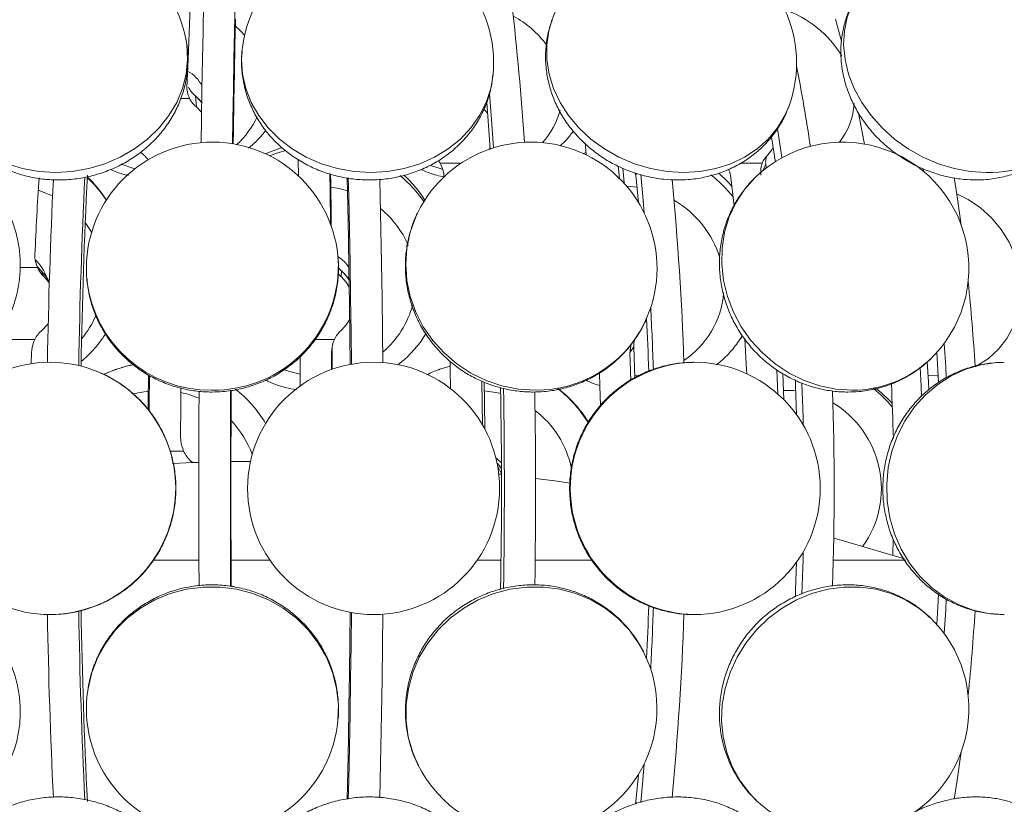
# Model space of a CAD drawing. Header units: millimetres. Extents: x 95 to 591, y 51 to 1119.
# Tile 9 of 12: x 399 to 477, y 848 to 910. Entities that reach past the tile are written whole.
import ezdxf

# ---------------------------------------------------------------- set-up
doc = ezdxf.new("R2010")
doc.units = ezdxf.units.MM

msp = doc.modelspace()

# ---------------------------------------------------------------- linework, layer by layer
at = {"color": 7, "linetype": 'Continuous', "lineweight": 15}
for p, q in [((464.389, 908.724), (463.908, 910.452)), ((413.134, 904.379), (413.213, 903.504)), ((411.973, 904.162), (412.678, 904.162)), ((444.135, 899.737), (444.044, 900.664)), ((409.013, 899.703), (408.788, 899.912)), ((436.524, 900.272), (436.443, 900.151)), ((444.12, 899.894), (443.917, 899.804)), ((432.554, 899.044), (434.217, 899.044)), ((456.372, 899.044), (458.097, 899.044)), ((458.382, 898.963), (458.151, 898.448)), ((458.42, 898.661), (458.382, 898.963)), ((446.678, 898.83), (446.767, 897.838)), ((448.125, 898.238), (448.07, 898.086)), ((470.637, 898.697), (470.597, 898.632)), ((470.902, 898.388), (470.864, 898.61)), ((432.849, 897.952), (432.842, 898.086)), ((448.07, 898.086), (448.276, 895.938)), ((455.862, 895.66), (455.574, 898.086)), ((457.694, 898.049), (457.628, 897.988)), ((424.457, 891.525), (424.443, 891.686)), ((399.233, 890.786), (400.602, 890.786)), ((400.907, 890.504), (401.127, 890.051)), ((424.731, 890.504), (424.687, 890.051)), ((448.923, 886.703), (448.771, 886.4)), ((397.448, 885.077), (400.403, 885.077)), ((422.644, 885.077), (424.167, 885.077)), ((456.353, 885.09), (456.546, 885.385)), ((456.532, 885.364), (456.388, 885.142)), ((423.977, 884.482), (423.932, 884.028)), ((423.985, 882.705), (423.978, 884.298)), ((447.908, 884.482), (447.599, 884.028)), ((447.985, 882.034), (447.908, 884.482)), ((400.137, 884.028), (400.116, 883.146)), ((421.445, 881.385), (421.435, 883.707)), ((423.932, 884.028), (423.939, 882.688)), ((447.599, 884.028), (447.668, 881.845)), ((471.353, 883.44), (471.456, 883.54)), ((452.701, 883.26), (452.572, 883.259)), ((448.52, 882.232), (447.981, 882.198)), ((459.812, 880.291), (459.737, 882.376)), ((471.937, 882.195), (471.252, 882.228)), ((472.053, 882.196), (471.937, 882.195)), ((411.133, 876.215), (412.204, 876.215)), ((412.758, 875.454), (412.902, 875.311)), ((417.512, 875.406), (415.96, 875.388)), ((437.415, 874.378), (437.201, 874.401)), ((468.46, 867.967), (468.494, 869.227)), ((409.811, 867.583), (413.421, 867.583)), ((415.966, 867.583), (419.045, 867.583)), ((435.498, 867.583), (437.38, 867.583)), ((440.088, 867.583), (444.634, 867.583)), ((463.729, 867.583), (469.471, 867.583)), ((448.739, 860.185), (448.671, 860.323)), ((404.567, 857.045), (404.537, 856.778)), ((424.419, 854.622), (424.443, 854.834)), ((430.759, 851.427), (430.823, 851.298)), ((448.276, 850.582), (448.07, 848.434)), ((448.07, 848.434), (448.125, 848.281))]:
    msp.add_line(p, q, dxfattribs=at)
at = {"color": 7, "linetype": 'Continuous', "lineweight": 15, "flags": 128}
for points in [[(465.565, 912.252), (465.228, 911.638), (464.838, 910.624), (464.613, 909.544), (464.557, 908.419), (464.67, 907.268), (464.951, 906.111), (465.395, 904.971), (465.993, 903.866), (466.735, 902.816), (467.608, 901.841), (468.596, 900.958), (469.681, 900.182), (470.845, 899.527), (472.066, 899.005), (473.323, 898.626), (474.592, 898.395), (475.853, 898.318)], [(412.761, 912.026), (412.732, 911.438), (412.64, 909.391), (412.552, 907.261), (412.47, 905.055)], [(413.592, 900.673), (413.619, 902.517), (413.658, 904.927), (413.699, 907.263), (413.743, 909.52), (413.791, 911.693)], [(416.29, 911.693), (416.243, 909.52), (416.198, 907.263), (416.157, 904.927), (416.118, 902.517), (416.09, 900.585)], [(416.142, 900.576), (416.158, 901.642), (416.195, 903.954), (416.235, 906.197), (416.277, 908.364), (416.322, 910.452)], [(416.31, 909.914), (416.737, 909.521), (417.042, 909.194)], [(441.414, 910.366), (441.172, 909.544), (441.004, 908.419), (441.012, 907.268), (441.194, 906.111), (441.548, 904.971), (442.068, 903.866), (442.744, 902.816), (443.564, 901.841), (444.514, 900.958), (445.576, 900.182), (446.732, 899.527), (447.961, 899.005), (449.241, 898.626), (450.549, 898.395), (451.862, 898.318)], [(402.042, 898.318), (403.372, 898.395), (404.688, 898.626), (405.966, 899.005), (407.183, 899.527), (408.318, 900.182), (409.35, 900.958), (410.261, 901.841), (411.035, 902.816), (411.657, 903.866), (412.118, 904.971), (412.408, 906.111), (412.522, 907.268), (412.458, 908.419), (412.405, 908.76)], [(416.834, 907.881), (416.804, 907.268), (416.883, 906.111), (417.139, 904.971), (417.568, 903.866), (418.161, 902.816), (418.909, 901.841), (419.797, 900.958), (420.809, 900.182), (421.929, 899.527), (423.135, 899.005), (424.407, 898.626), (425.721, 898.395), (427.055, 898.318)], [(427.055, 898.318), (428.383, 898.395), (429.684, 898.626), (430.932, 899.005), (432.107, 899.527), (433.187, 900.182), (434.153, 900.958), (434.988, 901.841), (435.676, 902.816), (436.206, 903.866), (436.568, 904.971), (436.752, 906.076)], [(392.725, 905.197), (392.769, 904.971), (393.096, 903.866), (393.592, 902.816), (394.248, 901.841), (395.052, 900.958), (395.991, 900.182), (397.047, 899.527), (398.201, 899.005), (399.433, 898.626), (400.721, 898.395), (402.042, 898.318)], [(413.134, 904.379), (413.525, 903.978), (413.639, 903.821)], [(413.134, 904.379), (413.486, 904.027), (413.639, 903.821)], [(436.783, 900.264), (436.622, 902.517), (436.459, 904.579)], [(436.246, 903.887), (436.424, 901.642), (436.53, 900.182)], [(451.862, 898.318), (453.156, 898.395), (454.409, 898.626), (455.598, 899.005), (456.702, 899.527), (457.7, 900.182), (458.576, 900.958), (459.314, 901.841), (459.9, 902.816), (460.231, 903.59)], [(413.213, 903.504), (413.605, 903.103), (413.628, 903.074)], [(436.03, 903.308), (436.227, 903.103), (436.319, 902.992)], [(466.208, 900.556), (466.004, 901.642), (465.726, 903.038)], [(459.65, 899.465), (459.568, 900.039), (459.302, 901.78)], [(458.834, 901.146), (459.122, 899.265), (459.137, 899.16)], [(420.017, 900.281), (419.018, 899.917), (418.71, 899.78)], [(419.019, 899.629), (419.586, 899.839), (420.302, 900.051)], [(458.969, 900.283), (458.866, 900.103), (458.535, 899.703)], [(408.336, 898.596), (408.264, 898.615), (407.325, 898.936)], [(421.311, 898.026), (421.295, 899.265), (421.294, 899.359)], [(423.808, 898.229), (423.825, 896.828), (423.853, 894.339), (423.854, 894.222)], [(423.905, 894.084), (423.897, 894.902), (423.868, 897.499), (423.859, 898.18)], [(432.717, 898.573), (432.556, 898.615), (431.792, 898.86)], [(447.153, 897.435), (447.148, 897.499), (447.049, 898.66)], [(448.745, 895.081), (448.631, 896.398), (448.467, 898.15)], [(455.681, 897.217), (455.348, 897.587), (454.655, 898.252)], [(425.165, 897.885), (425.219, 895.623), (425.271, 893.109), (425.318, 890.55), (425.358, 887.951), (425.391, 885.319), (425.414, 883.086)], [(425.507, 883.103), (425.481, 885.661), (425.446, 888.404), (425.405, 891.113), (425.356, 893.779), (425.301, 896.398), (425.266, 897.872)], [(427.766, 897.77), (427.798, 896.398), (427.853, 893.779), (427.901, 891.113), (427.943, 888.404), (427.978, 885.661), (428.002, 883.233)], [(457.628, 897.988), (457.513, 897.878), (456.694, 896.95), (456.013, 895.911), (455.483, 894.78), (455.115, 893.576), (454.913, 892.32), (454.883, 891.037), (455.024, 889.747), (455.334, 888.475), (455.807, 887.242), (456.435, 886.072), (457.207, 884.984), (458.109, 883.999), (459.125, 883.133), (460.236, 882.403), (461.424, 881.821), (462.666, 881.398), (463.941, 881.141), (465.225, 881.055)], [(473.317, 897.904), (473.559, 896.398), (473.889, 894.129)], [(400.675, 896.892), (401.286, 896.679), (401.81, 896.446)], [(423.872, 897.149), (424.551, 897.026), (425.19, 896.854)], [(447.345, 897.217), (447.621, 897.202), (448.164, 897.142)], [(473.524, 896.621), (474.435, 896.168), (475.412, 895.507), (476.292, 894.709), (477.055, 893.794), (477.682, 892.783), (478.158, 891.701), (478.473, 890.571), (478.618, 889.422), (478.592, 888.279), (478.394, 887.17), (478.028, 886.12), (477.504, 885.154), (476.834, 884.295), (476.034, 883.564), (475.121, 882.976), (474.981, 882.903)], [(430.759, 895.093), (430.614, 894.78), (430.18, 893.576), (429.917, 892.32), (429.829, 891.037), (429.918, 889.747), (430.183, 888.475), (430.619, 887.242), (431.217, 886.072), (431.968, 884.984), (432.857, 883.999), (433.87, 883.133), (434.987, 882.403), (436.19, 881.821), (437.456, 881.398), (438.763, 881.141), (440.087, 881.055)], [(404.403, 894.33), (404.776, 893.794), (404.908, 893.575)], [(400.489, 891.36), (400.837, 890.966), (401.086, 890.552)], [(400.907, 890.504), (401.253, 890.112), (401.502, 889.698)], [(400.907, 890.504), (401.292, 890.057), (401.502, 889.698)], [(424.731, 890.504), (425.138, 890.057), (425.331, 889.761)], [(401.127, 890.051), (401.512, 889.604), (401.551, 889.546)], [(404.527, 889.857), (404.537, 889.747), (404.537, 889.741)], [(424.687, 890.051), (425.094, 889.604), (425.339, 889.21)], [(425.375, 886.688), (425.118, 886.259), (424.717, 885.812)], [(401.465, 886.354), (401.395, 886.259), (400.979, 885.812)], [(456.864, 882.352), (456.851, 882.66), (456.729, 885.134)], [(472.697, 882.031), (472.648, 882.889), (472.525, 884.76)], [(433.382, 881.171), (433.358, 882.66), (433.346, 883.346)], [(471.308, 881.068), (471.279, 881.7), (471.193, 883.299)], [(471.937, 884.039), (472.026, 882.66), (472.084, 881.647)], [(421.441, 882.326), (420.535, 882.546), (420.194, 882.658)], [(432.507, 882.696), (432.536, 882.707), (433.353, 882.953)], [(459.264, 882.69), (459.266, 882.66), (459.341, 880.737)], [(477.299, 883.26), (476.675, 883.237), (475.439, 883.059), (474.236, 882.707), (473.088, 882.185), (472.015, 881.504), (471.036, 880.676), (470.169, 879.716), (469.43, 878.641), (468.83, 877.469), (468.382, 876.223), (468.093, 874.923), (467.968, 873.594), (468.01, 872.259), (468.217, 870.942), (468.587, 869.666), (469.112, 868.454), (469.783, 867.328), (470.588, 866.308), (471.513, 865.412), (472.541, 864.656), (473.654, 864.053), (474.832, 863.615), (476.054, 863.349), (477.299, 863.26)], [(470.627, 882.839), (470.705, 881.358), (470.742, 880.557)], [(409.408, 882.257), (409.393, 880.094), (409.389, 879.511)], [(409.481, 879.41), (409.484, 879.979), (409.501, 882.202)], [(435.859, 881.782), (435.885, 879.979), (435.903, 878.3)], [(445.26, 879.826), (445.223, 881.358), (445.193, 882.419)], [(460.727, 881.862), (460.748, 881.358), (460.828, 879.086)], [(408.264, 880.751), (408.586, 880.834), (409.399, 880.98)], [(411.989, 881.225), (411.981, 879.979), (411.967, 877.283)], [(413.427, 865.551), (413.421, 867.622), (413.416, 870.438), (413.414, 873.26), (413.416, 876.082), (413.421, 878.897), (413.427, 880.97)], [(415.927, 881.04), (415.92, 878.897), (415.915, 876.082), (415.913, 873.26), (415.915, 870.438), (415.92, 867.622), (415.927, 865.506)], [(415.973, 865.49), (415.966, 867.851), (415.961, 870.552), (415.959, 873.26), (415.961, 875.967), (415.966, 878.669), (415.973, 881.036)], [(436.089, 877.966), (436.067, 880.094), (436.045, 881.69)], [(436.055, 881.01), (437.156, 880.834), (437.351, 880.786)], [(459.787, 881.035), (460.595, 881.016), (460.762, 881.001)], [(461.349, 878.281), (461.333, 878.897), (461.24, 881.61)], [(436.969, 875.678), (437.072, 875.598), (437.412, 875.276)], [(413.415, 875.327), (412.956, 875.312), (411.327, 875.249)], [(437.058, 875.286), (437.294, 874.992), (437.414, 874.807)], [(437.058, 875.286), (437.254, 875.048), (437.414, 874.807)], [(437.116, 874.985), (437.411, 874.456), (437.415, 874.447)], [(442.855, 873.686), (441.656, 873.854), (440.123, 874.056)], [(469.391, 867.679), (464.182, 869.215), (463.77, 869.329)], [(461.239, 864.882), (461.333, 867.622), (461.349, 868.239)], [(460.828, 867.433), (460.748, 865.162), (460.728, 864.678)], [(424.443, 854.834), (424.443, 854.839), (424.479, 856.129), (424.336, 857.412), (424.018, 858.668), (423.529, 859.872), (422.88, 861.003), (422.08, 862.042), (421.145, 862.97), (420.092, 863.769), (418.938, 864.427), (417.705, 864.931), (416.415, 865.272), (415.09, 865.444), (413.755, 865.444), (412.432, 865.272), (411.147, 864.931), (409.921, 864.427), (408.777, 863.769), (407.734, 862.97), (406.812, 862.042), (406.028, 861.003), (405.394, 859.872), (404.922, 858.668), (404.621, 857.412), (404.567, 857.045)], [(448.671, 860.323), (448.288, 861.003), (447.538, 862.042), (446.65, 862.97), (445.639, 863.769), (444.522, 864.427), (443.32, 864.931), (442.055, 865.272), (440.748, 865.444), (439.424, 865.444), (438.105, 865.272), (436.816, 864.931), (435.579, 864.427), (434.417, 863.769), (433.349, 862.97), (432.396, 862.042), (431.574, 861.003), (430.898, 859.872), (430.38, 858.668), (430.029, 857.412), (429.852, 856.129), (429.851, 854.839), (430.026, 853.567), (430.376, 852.334), (430.759, 851.427)], [(471.353, 863.08), (470.523, 863.769), (469.471, 864.427), (468.33, 864.931), (467.12, 865.272), (465.864, 865.444), (464.583, 865.444), (463.301, 865.272), (462.04, 864.931), (460.822, 864.427), (459.67, 863.769), (458.604, 862.97), (457.643, 862.042), (456.804, 861.003), (456.102, 859.872), (455.55, 858.668), (455.158, 857.412), (454.932, 856.129), (454.877, 854.839), (454.993, 853.567), (455.279, 852.334), (455.729, 851.164), (456.335, 850.076), (457.087, 849.091), (457.628, 848.532)], [(472.084, 864.882), (472.026, 863.86), (471.937, 862.48)], [(472.525, 861.759), (472.648, 863.631), (472.697, 864.482)], [(425.414, 863.433), (425.391, 861.2), (425.358, 858.568), (425.318, 855.97), (425.271, 853.411), (425.219, 850.897), (425.165, 848.638)], [(425.266, 848.635), (425.301, 850.121), (425.356, 852.74), (425.405, 855.407), (425.446, 858.115), (425.481, 860.859), (425.507, 863.416)], [(428.002, 863.287), (427.978, 860.859), (427.943, 858.115), (427.901, 855.407), (427.853, 852.74), (427.798, 850.121), (427.765, 848.745)], [(473.889, 852.39), (473.559, 850.121), (473.32, 848.629)], [(448.466, 848.36), (448.631, 850.121), (448.745, 851.439)]]:
    msp.add_lwpolyline(points, dxfattribs=at)
at = {"color": 7, "linetype": 'Continuous', "lineweight": 15}
for centre, radius, start, end in [((402.565, 906.978), 10, 10.26216, 190.26216), ((426.793, 906.978), 10, 354.82038, 174.82038), ((450.822, 906.978), 10, 340.19536, 160.19536), ((474.061, 906.978), 10, 328.17165, 148.17165), ((184.817, 883.407), 255.002, 3.88851, 6.36842), ((434.643, 903.745), 7.883, 36.41987, 61.90163), ((456.944, 902.961), 8.765, 31.43454, 70.76834), ((329.204, 880.776), 134.151, 8.4013, 11.15647), ((411.283, 903.997), 2.651, 26.19131, 62.26317), ((414.47, 906.01), 2.108, 206.28416, 230.68316), ((414.555, 905.14), 2.116, 207.52932, 230.65468), ((459.886, 904.111), 5.509, 321.88445, 356.56432), ((436.231, 904.772), 6.034, 317.20417, 345.43751), ((411.709, 905.629), 6.954, 312.77114, 335.25198), ((476.227, 905.906), 7.598, 267.17393, 326.42363), ((414.49, 890.714), 10, 5.57973, 185.57973), ((439.749, 890.714), 10, 334.02788, 154.02788), ((464.49, 890.714), 10, 313.33275, 133.33275), ((407.638, 898.033), 2.164, 36.22964, 50.52427), ((459.759, 898.413), 1.778, 133.49949, 159.19643), ((430.605, 897.867), 2.277, 31.13719, 37.44686), ((447.541, 889.905), 10.471, 38.09812, 51.72781), ((743.108, 876.427), 343.044, 176.41491, 177.43135), ((885.243, 874.769), 483.918, 177.27847, 178.99489), ((887.722, 874.76), 483.911, 177.25436, 179.02454), ((870.123, 874.808), 466.128, 177.13755, 178.99886), ((397.67, 890.714), 10, 32.75318, 46.61978), ((398.259, 890.954), 9.369, 33.45289, 47.68715), ((423.096, 890.407), 9.894, 34.40826, 50.6547), ((422.929, 890.714), 10, 32.75318, 47.6048), ((207.527, 874.719), 244.512, 1.99545, 5.40754), ((447.061, 889.171), 8.027, 16.92314, 59.76725), ((423.039, 889.542), 7.593, 23.15695, 50.98444), ((414.612, 890.916), 9.864, 268.8975, 3.53552), ((422.829, 889.142), 2.976, 33.38004, 57.05935), ((402.484, 892.187), 2.306, 210.98999, 226.86377), ((402.702, 891.732), 2.303, 204.26512, 226.87295), ((426.34, 891.898), 2.479, 219.44985, 228.17377), ((426.384, 892.351), 2.478, 218.2589, 228.17512), ((422.757, 888.299), 2.96, 29.60245, 53.81126), ((414.281, 890.861), 9.807, 186.55315, 270.82794), ((322.998, 873.849), 152.253, 3.43217, 5.94802), ((447.992, 889.31), 7.065, 303.42714, 355.51958), ((423.194, 889.72), 7.424, 310.28607, 345.19446), ((184.045, 873.691), 265.571, 1.94466, 3.00204), ((398.078, 890.109), 7.824, 320.43998, 336.58574), ((191.892, 873.693), 257.36, 1.97557, 2.90401), ((402.657, 883.901), 2.543, 131.28725, 152.44016), ((426.324, 884.034), 2.397, 132.1192, 154.18893), ((440.213, 890.577), 9.523, 269.23945, 333.54709), ((465.3, 889.925), 8.87, 269.51717, 313.02632), ((401.62, 873.26), 10, 90, 180), ((401.62, 873.366), 9.894, 69.71418, 89.99933), ((401.568, 873.266), 10.006, 270.29747, 69.63426), ((410.151, 873.292), 9.968, 101.0049, 115.18572), ((410.153, 873.26), 10, 100.78837, 115.02218), ((427.277, 873.26), 10, 90.06257, 269.93743), ((427.266, 873.26), 10, 270, 90), ((452.878, 873.261), 10.003, 91.75335, 268.98363), ((452.701, 873.26), 10, 270, 90), ((410.143, 873.269), 9.994, 31.00087, 51.9555), ((5.317, 873.26), 432.099, 358.93969, 1.06056), ((-7.924, 873.26), 445.569, 358.97845, 1.0205), ((435.753, 873.291), 9.983, 31.05167, 52.00542), ((435.799, 873.26), 10, 31.59364, 52.20139), ((258.91, 873.26), 204.898, 357.83751, 2.16404), ((460.787, 873.503), 9.827, 39.03436, 51.33592), ((461.024, 873.26), 10, 42.40062, 52.66356), ((301.437, 873.33), 167.105, 1.33454, 2.82005), ((410.352, 873.268), 7.772, 66.70783, 77.85892), ((-5.599, 873.26), 445.723, 359.02492, 0.98445), ((435.345, 873.272), 7.783, 11.59158, 52.51812), ((459.627, 873.251), 7.918, 324.68969, 59.08827), ((410.345, 873.264), 7.779, 20.17346, 43.73506), ((414.465, 877.282), 2.501, 205.27742, 226.96746), ((401.62, 873.26), 10, 180, 270), ((191.385, 872.849), 257.868, 357.09689, 358.02447), ((184.096, 872.826), 265.52, 356.99787, 358.0573), ((885.196, 871.75), 483.871, 181.00507, 182.72382), ((887.702, 871.759), 483.89, 180.97505, 182.74652), ((870.111, 871.711), 466.116, 181.00089, 182.86248), ((207.476, 871.804), 244.562, 354.59491, 358.00921), ((464.49, 855.806), 10, 226.66725, 46.66725), ((323.01, 872.67), 152.24, 354.05184, 356.56954), ((439.749, 855.806), 10, 270, 25.97212), ((414.49, 855.806), 10, 174.42027, 270), ((414.49, 855.806), 10, 270, 354.42027), ((439.749, 855.806), 10, 205.97212, 270)]:
    msp.add_arc(centre, radius, start, end, dxfattribs=at)
for points, knots in [([(465.593, 912.26), (465.478, 912.082), (465.161, 911.588), (464.792, 910.694), (464.483, 909.608), (464.329, 908.485), (464.324, 907.343), (464.469, 906.197), (464.761, 905.062), (465.199, 903.953), (465.776, 902.886), (466.487, 901.878), (467.322, 900.945), (468.267, 900.104), (469.309, 899.369), (470.433, 898.754), (471.621, 898.269), (472.854, 897.927), (474.004, 897.744), (474.736, 897.724), (475.046, 897.715)], [0, 0, 0, 0, 0.031085, 0.086484, 0.141685, 0.196915, 0.252393, 0.308299, 0.364772, 0.421881, 0.47962, 0.537934, 0.596732, 0.655915, 0.715412, 0.775171, 0.835155, 0.895323, 0.955601, 1, 1, 1, 1]), ([(441.44, 910.385), (441.354, 910.15), (441.135, 909.554), (440.956, 908.547), (440.886, 907.394), (440.976, 906.238), (441.216, 905.097), (441.605, 903.986), (442.137, 902.919), (442.805, 901.913), (443.601, 900.983), (444.514, 900.143), (445.531, 899.408), (446.635, 898.791), (447.812, 898.302), (449.041, 897.953), (450.243, 897.75), (451.031, 897.726), (451.394, 897.715)], [0, 0, 0, 0, 0.040728, 0.103351, 0.165822, 0.228332, 0.291055, 0.354149, 0.417721, 0.481829, 0.546481, 0.611641, 0.677249, 0.743232, 0.809527, 0.876077, 0.942826, 1, 1, 1, 1]), ([(402.277, 897.715), (402.555, 897.722), (403.256, 897.738), (404.375, 897.896), (405.612, 898.214), (406.804, 898.677), (407.93, 899.277), (408.971, 900.007), (409.908, 900.854), (410.723, 901.805), (411.402, 902.842), (411.933, 903.948), (412.305, 905.1), (412.52, 906.28), (412.557, 907.462), (412.505, 908.323), (412.395, 908.771), (412.378, 908.84)], [0, 0, 0, 0, 0.047813, 0.120653, 0.193714, 0.266966, 0.340334, 0.413726, 0.487021, 0.560078, 0.632746, 0.704888, 0.776419, 0.847298, 0.917557, 0.987286, 1, 1, 1, 1]), ([(416.857, 907.916), (416.836, 907.75), (416.769, 907.197), (416.82, 906.25), (417.006, 905.099), (417.352, 903.98), (417.841, 902.912), (418.468, 901.907), (419.225, 900.98), (420.102, 900.145), (421.085, 899.414), (422.161, 898.8), (423.315, 898.312), (424.528, 897.962), (425.743, 897.752), (426.552, 897.727), (426.937, 897.715)], [0, 0, 0, 0, 0.031695, 0.105204, 0.178513, 0.251819, 0.325295, 0.399109, 0.473377, 0.548178, 0.623531, 0.699422, 0.775798, 0.852592, 0.92974, 1, 1, 1, 1]), ([(426.937, 897.715), (427.215, 897.722), (427.919, 897.738), (429.039, 897.898), (430.272, 898.219), (431.451, 898.689), (432.555, 899.297), (433.563, 900.034), (434.458, 900.887), (435.224, 901.841), (435.849, 902.876), (436.318, 903.974), (436.626, 905.035), (436.702, 905.733), (436.736, 906.041)], [0, 0, 0, 0, 0.057987, 0.146649, 0.235492, 0.324321, 0.412983, 0.501307, 0.589124, 0.676284, 0.762705, 0.848367, 0.933325, 1, 1, 1, 1]), ([(392.728, 905.232), (392.735, 905.176), (392.788, 904.735), (393.036, 903.936), (393.475, 902.859), (394.069, 901.854), (394.789, 900.931), (395.629, 900.102), (396.576, 899.38), (397.618, 898.775), (398.74, 898.296), (399.926, 897.954), (401.113, 897.75), (401.904, 897.726), (402.277, 897.715)], [0, 0, 0, 0, 0.012868, 0.102329, 0.191499, 0.280591, 0.369841, 0.459458, 0.549611, 0.640411, 0.731904, 0.824079, 0.916879, 1, 1, 1, 1]), ([(412.678, 904.162), (412.587, 904.385), (412.468, 904.677), (412.47, 904.982), (412.47, 905.055)], [0, 0, 0, 0, 0.763315, 1, 1, 1, 1]), ([(451.394, 897.715), (451.672, 897.722), (452.373, 897.738), (453.483, 897.901), (454.696, 898.23), (455.847, 898.708), (456.912, 899.326), (457.872, 900.071), (458.714, 900.927), (459.414, 901.881), (459.918, 902.766), (460.125, 903.35), (460.202, 903.567)], [0, 0, 0, 0, 0.072446, 0.182784, 0.293133, 0.402984, 0.512076, 0.620202, 0.727244, 0.833195, 0.938153, 1, 1, 1, 1]), ([(417.355, 900.228), (417.601, 900.44), (418.1, 900.871), (418.505, 901.386), (418.711, 901.649)], [0, 0, 0, 0, 0.490888, 1, 1, 1, 1]), ([(442.082, 900.429), (442.256, 900.588), (442.64, 900.941), (442.945, 901.361), (443.113, 901.592)], [0, 0, 0, 0, 0.451439, 1, 1, 1, 1]), ([(475.046, 897.715), (475.323, 897.722), (476.016, 897.739), (477.106, 897.908), (478.286, 898.245), (479.392, 898.735), (480.405, 899.361), (481.301, 900.115), (482.02, 900.89), (482.377, 901.45), (482.527, 901.686)], [0, 0, 0, 0, 0.092232, 0.230864, 0.368951, 0.505507, 0.640264, 0.773173, 0.904378, 1, 1, 1, 1]), ([(432.554, 899.044), (432.665, 898.807), (432.81, 898.496), (432.836, 898.164), (432.842, 898.086)], [0, 0, 0, 0, 0.763346, 1, 1, 1, 1]), ([(457.989, 898.086), (457.98, 898.34), (457.969, 898.673), (458.073, 898.973), (458.097, 899.044)], [0, 0, 0, 0, 0.763325, 1, 1, 1, 1]), ([(458.424, 899.535), (458.395, 899.409), (458.352, 899.223), (458.375, 899.027), (458.382, 898.963)], [0, 0, 0, 0, 0.677046, 1, 1, 1, 1]), ([(406.398, 898.546), (406.567, 898.47), (407.025, 898.263), (407.516, 898.14), (407.826, 898.062)], [0, 0, 0, 0, 0.369259, 1, 1, 1, 1]), ([(431.023, 898.547), (431.19, 898.474), (431.743, 898.234), (432.361, 898.046), (432.813, 897.972), (432.848, 897.966)], [0, 0, 0, 0, 0.28464, 0.944543, 1, 1, 1, 1]), ([(455.427, 898.563), (455.467, 898.483), (455.544, 898.329), (455.564, 898.165), (455.574, 898.086)], [0, 0, 0, 0, 0.519533, 1, 1, 1, 1]), ([(457.704, 898.048), (457.67, 898.021), (457.326, 897.737), (456.772, 897.087), (456.066, 896.109), (455.505, 895.036), (455.082, 893.901), (454.807, 892.715), (454.683, 891.498), (454.713, 890.269), (454.895, 889.044), (455.23, 887.844), (455.711, 886.687), (456.332, 885.59), (457.084, 884.573), (457.956, 883.652), (458.935, 882.841), (460.005, 882.157), (461.15, 881.609), (462.349, 881.209), (463.559, 880.968), (464.413, 880.903), (464.849, 880.901), (464.895, 880.901)], [0, 0, 0, 0, 0.005564, 0.056987, 0.108325, 0.159633, 0.210969, 0.262397, 0.313962, 0.365698, 0.41763, 0.469766, 0.522099, 0.574614, 0.627292, 0.680103, 0.733016, 0.785981, 0.838961, 0.891907, 0.944772, 0.994238, 1, 1, 1, 1]), ([(389.075, 880.901), (389.366, 880.909), (390.073, 880.927), (391.189, 881.101), (392.4, 881.437), (393.564, 881.923), (394.663, 882.549), (395.678, 883.306), (396.594, 884.182), (397.394, 885.165), (398.066, 886.237), (398.597, 887.382), (398.98, 888.581), (399.207, 889.814), (399.275, 891.06), (399.183, 892.3), (398.936, 893.514), (398.528, 894.676), (398.1, 895.587), (397.762, 896.072), (397.657, 896.222)], [0, 0, 0, 0, 0.040631, 0.098767, 0.157014, 0.215401, 0.273907, 0.33251, 0.391179, 0.449876, 0.508565, 0.56721, 0.625779, 0.684236, 0.742553, 0.800715, 0.858711, 0.916547, 0.974242, 1, 1, 1, 1]), ([(430.771, 895.111), (430.764, 895.101), (430.556, 894.734), (430.274, 893.945), (429.946, 892.763), (429.789, 891.54), (429.785, 890.308), (429.938, 889.082), (430.244, 887.882), (430.7, 886.726), (431.299, 885.632), (432.031, 884.616), (432.886, 883.696), (433.851, 882.886), (434.911, 882.198), (436.049, 881.646), (437.247, 881.236), (438.464, 880.984), (439.367, 880.906), (439.849, 880.902), (439.935, 880.901)], [0, 0, 0, 0, 0.001864, 0.063233, 0.124545, 0.185834, 0.247141, 0.308499, 0.369945, 0.431504, 0.49319, 0.555015, 0.616976, 0.679066, 0.741273, 0.803575, 0.865948, 0.928356, 0.987289, 1, 1, 1, 1]), ([(400.602, 890.786), (400.515, 891.039), (400.401, 891.37), (400.407, 891.718), (400.409, 891.801)], [0, 0, 0, 0, 0.763346, 1, 1, 1, 1]), ([(414.453, 880.901), (414.744, 880.909), (415.456, 880.927), (416.58, 881.1), (417.799, 881.438), (418.966, 881.926), (420.062, 882.555), (421.069, 883.314), (421.972, 884.191), (422.754, 885.173), (423.404, 886.243), (423.91, 887.384), (424.269, 888.577), (424.462, 889.801), (424.519, 890.79), (424.456, 891.359), (424.439, 891.518)], [0, 0, 0, 0, 0.053141, 0.129803, 0.20654, 0.283298, 0.360045, 0.436747, 0.513376, 0.589903, 0.666303, 0.742566, 0.818682, 0.89466, 0.970516, 1, 1, 1, 1]), ([(404.545, 889.863), (404.566, 889.6), (404.621, 888.927), (404.887, 887.869), (405.316, 886.711), (405.896, 885.618), (406.609, 884.605), (407.446, 883.688), (408.393, 882.882), (409.437, 882.198), (410.562, 881.648), (411.749, 881.24), (412.96, 880.987), (413.869, 880.906), (414.36, 880.902), (414.453, 880.901)], [0, 0, 0, 0, 0.0541225, 0.1384933, 0.2228187, 0.3071413, 0.3915042, 0.4759453, 0.560498, 0.645184, 0.7300188, 0.8150102, 0.9001514, 0.9811445, 1, 1, 1, 1]), ([(439.935, 880.901), (440.226, 880.909), (440.937, 880.927), (442.056, 881.102), (443.265, 881.442), (444.417, 881.933), (445.494, 882.564), (446.477, 883.325), (447.356, 884.201), (448.095, 885.187), (448.546, 885.885), (448.705, 886.265), (448.706, 886.268)], [0, 0, 0, 0, 0.080309, 0.19586, 0.311359, 0.426647, 0.54169, 0.656466, 0.770974, 0.88523, 0.999269, 1, 1, 1, 1]), ([(400.137, 884.028), (400.168, 884.306), (400.209, 884.669), (400.365, 884.999), (400.403, 885.077)], [0, 0, 0, 0, 0.763324, 1, 1, 1, 1]), ([(404.074, 883.32), (404.078, 883.323), (404.418, 883.578), (405, 884.199), (405.644, 884.933), (405.929, 885.406), (405.997, 885.519)], [0, 0, 0, 0, 0.004228, 0.434513, 0.864722, 1, 1, 1, 1]), ([(423.932, 884.028), (423.955, 884.306), (423.985, 884.669), (424.132, 884.999), (424.167, 885.077)], [0, 0, 0, 0, 0.763326, 1, 1, 1, 1]), ([(429.175, 883.052), (429.302, 883.145), (429.766, 883.486), (430.452, 884.204), (431.075, 884.94), (431.347, 885.409), (431.411, 885.52)], [0, 0, 0, 0, 0.140461, 0.513398, 0.885672, 1, 1, 1, 1]), ([(447.996, 885.082), (447.958, 884.952), (447.9, 884.757), (447.906, 884.552), (447.908, 884.482)], [0, 0, 0, 0, 0.662649, 1, 1, 1, 1]), ([(454.462, 883.064), (454.585, 883.157), (455.034, 883.498), (455.695, 884.19), (456.16, 884.834), (456.386, 885.146)], [0, 0, 0, 0, 0.162399, 0.593526, 1, 1, 1, 1]), ([(464.895, 880.901), (465.185, 880.909), (465.889, 880.928), (466.991, 881.106), (468.173, 881.45), (469.296, 881.942), (470.33, 882.583), (471.054, 883.128), (471.392, 883.49), (471.454, 883.557)], [0, 0, 0, 0, 0.119574, 0.289257, 0.45851, 0.627034, 0.794867, 0.962107, 1, 1, 1, 1]), ([(401.62, 863.26), (401.916, 863.268), (402.63, 863.286), (403.751, 863.465), (404.958, 863.809), (406.113, 864.304), (407.198, 864.939), (408.194, 865.706), (409.086, 866.592), (409.86, 867.584), (410.505, 868.665), (411.009, 869.819), (411.366, 871.028), (411.568, 872.272), (411.613, 873.532), (411.5, 874.787), (411.23, 876.019), (410.809, 877.207), (410.242, 878.333), (409.539, 879.379), (408.71, 880.327), (407.77, 881.166), (406.73, 881.871), (405.82, 882.363), (405.242, 882.562), (405.06, 882.625)], [0, 0, 0, 0, 0.0319197, 0.0769625, 0.1220167, 0.1670715, 0.2121292, 0.2571937, 0.3022672, 0.3473518, 0.3924484, 0.4375602, 0.4826832, 0.5278199, 0.5729659, 0.6181176, 0.6632764, 0.7084346, 0.7535904, 0.7987408, 0.8438827, 0.8890149, 0.9341339, 0.9792413, 1, 1, 1, 1]), ([(432.492, 882.69), (432.474, 882.685), (432.13, 882.587), (431.809, 882.425), (431.504, 882.271)], [0, 0, 0, 0, 0.052184, 1, 1, 1, 1]), ([(452.569, 883.241), (452.297, 883.238), (451.611, 883.23), (450.523, 883.037), (449.329, 882.689), (448.189, 882.186), (447.12, 881.544), (446.139, 880.771), (445.262, 879.881), (444.501, 878.885), (443.869, 877.801), (443.376, 876.644), (443.03, 875.433), (442.837, 874.186), (442.8, 872.924), (442.921, 871.667), (443.196, 870.434), (443.623, 869.245), (444.195, 868.12), (444.902, 867.077), (445.734, 866.132), (446.676, 865.301), (447.713, 864.597), (448.83, 864.031), (450.007, 863.611), (451.204, 863.351), (452.109, 863.265), (452.601, 863.261), (452.701, 863.26)], [0, 0, 0, 0, 0.026313, 0.066388, 0.106452, 0.146517, 0.186596, 0.2267, 0.266839, 0.307019, 0.347244, 0.387517, 0.427834, 0.468193, 0.508586, 0.549006, 0.589441, 0.629878, 0.670307, 0.710717, 0.751097, 0.791439, 0.831739, 0.871991, 0.912196, 0.952357, 0.990349, 1, 1, 1, 1]), ([(477.213, 883.246), (476.9, 883.239), (476.184, 883.224), (475.079, 883.015), (473.92, 882.654), (472.816, 882.142), (471.783, 881.493), (470.837, 880.714), (469.991, 879.819), (469.258, 878.819), (468.651, 877.731), (468.18, 876.57), (467.852, 875.355), (467.673, 874.104), (467.647, 872.837), (467.776, 871.574), (468.058, 870.336), (468.489, 869.143), (469.063, 868.016), (469.771, 866.973), (470.601, 866.031), (471.539, 865.208), (472.57, 864.515), (473.675, 863.964), (474.836, 863.566), (476.05, 863.309), (476.877, 863.276), (477.299, 863.26)], [0, 0, 0, 0, 0.03077, 0.070505, 0.11021, 0.149928, 0.189699, 0.229559, 0.269534, 0.30964, 0.349888, 0.390275, 0.430791, 0.471425, 0.512156, 0.552964, 0.593814, 0.634676, 0.675521, 0.716315, 0.757023, 0.797617, 0.838072, 0.878376, 0.918525, 0.95853, 1, 1, 1, 1]), ([(418.714, 881.849), (418.832, 881.79), (419.325, 881.542), (420.149, 881.271), (420.865, 881.134), (421.169, 881.076)], [0, 0, 0, 0, 0.153847, 0.640619, 1, 1, 1, 1]), ([(444.131, 881.84), (444.252, 881.778), (444.601, 881.6), (444.977, 881.489), (445.221, 881.417)], [0, 0, 0, 0, 0.349245, 1, 1, 1, 1]), ([(412.204, 876.215), (412.106, 876.48), (411.978, 876.829), (411.969, 877.196), (411.967, 877.283)], [0, 0, 0, 0, 0.763316, 1, 1, 1, 1]), ([(397.54, 850.111), (397.586, 850.171), (397.882, 850.554), (398.299, 851.347), (398.774, 852.474), (399.088, 853.66), (399.252, 854.876), (399.259, 856.107), (399.111, 857.334), (398.809, 858.536), (398.359, 859.697), (397.765, 860.799), (397.038, 861.822), (396.188, 862.753), (395.227, 863.574), (394.171, 864.273), (393.036, 864.838), (391.841, 865.259), (390.604, 865.528), (389.346, 865.641), (388.088, 865.596), (386.849, 865.393), (385.651, 865.036), (384.514, 864.531), (383.454, 863.888), (382.495, 863.113), (381.721, 862.332), (381.327, 861.772), (381.168, 861.547)], [0, 0, 0, 0, 0.007402, 0.04724, 0.087036, 0.126818, 0.166618, 0.206462, 0.246378, 0.286381, 0.326485, 0.366695, 0.40701, 0.447424, 0.487925, 0.528497, 0.569121, 0.60977, 0.65042, 0.691047, 0.731626, 0.772133, 0.812548, 0.852857, 0.893053, 0.933137, 0.973117, 1, 1, 1, 1]), ([(424.405, 854.617), (424.42, 854.708), (424.504, 855.206), (424.5, 856.127), (424.386, 857.355), (424.103, 858.56), (423.672, 859.72), (423.097, 860.819), (422.386, 861.839), (421.552, 862.764), (420.605, 863.58), (419.561, 864.274), (418.437, 864.836), (417.248, 865.255), (416.015, 865.524), (414.756, 865.64), (413.491, 865.599), (412.241, 865.402), (411.027, 865.052), (409.867, 864.553), (408.781, 863.915), (407.787, 863.146), (406.9, 862.261), (406.135, 861.273), (405.502, 860.199), (405.02, 859.055), (404.705, 857.999), (404.62, 857.321), (404.586, 857.051)], [0, 0, 0, 0, 0.009042, 0.048966, 0.088862, 0.128745, 0.168639, 0.208561, 0.248528, 0.288554, 0.328647, 0.368813, 0.409052, 0.449359, 0.489728, 0.530148, 0.570604, 0.611078, 0.651552, 0.69201, 0.732434, 0.772809, 0.81312, 0.853362, 0.893528, 0.933618, 0.973641, 1, 1, 1, 1]), ([(448.651, 860.319), (448.566, 860.496), (448.303, 861.041), (447.714, 861.873), (446.904, 862.798), (445.975, 863.608), (444.951, 864.296), (443.845, 864.851), (442.675, 865.264), (441.458, 865.529), (440.213, 865.64), (438.959, 865.597), (437.717, 865.399), (436.504, 865.049), (435.342, 864.551), (434.248, 863.914), (433.241, 863.146), (432.337, 862.26), (431.551, 861.27), (430.897, 860.192), (430.384, 859.043), (430.023, 857.843), (429.817, 856.611), (429.77, 855.367), (429.881, 854.131), (430.157, 852.927), (430.479, 851.976), (430.758, 851.458), (430.843, 851.302)], [0, 0, 0, 0, 0.0190437, 0.0588432, 0.0986187, 0.1383936, 0.1781945, 0.218043, 0.2579582, 0.2979534, 0.3380358, 0.3782079, 0.418467, 0.4588048, 0.4992106, 0.5396691, 0.5801605, 0.6206619, 0.6611531, 0.7016128, 0.7420201, 0.7823599, 0.8226149, 0.8627776, 0.9028458, 0.9428238, 0.982724, 1, 1, 1, 1]), ([(471.378, 863.035), (471.158, 863.242), (470.643, 863.723), (469.717, 864.337), (468.641, 864.885), (467.497, 865.287), (466.309, 865.541), (465.092, 865.642), (463.866, 865.59), (462.647, 865.384), (461.456, 865.028), (460.31, 864.525), (459.228, 863.884), (458.227, 863.113), (457.324, 862.223), (456.533, 861.229), (455.869, 860.145), (455.343, 858.99), (454.965, 857.782), (454.741, 856.54), (454.675, 855.287), (454.769, 854.042), (455.021, 852.827), (455.426, 851.663), (455.973, 850.565), (456.665, 849.564), (457.229, 848.884), (457.59, 848.579), (457.642, 848.534)], [0, 0, 0, 0, 0.0297127, 0.0692172, 0.1086827, 0.1481566, 0.1876859, 0.2273096, 0.2670592, 0.3069544, 0.3470047, 0.3872099, 0.4275593, 0.4680395, 0.5086294, 0.5493049, 0.5900343, 0.6307836, 0.6715199, 0.7122048, 0.7528025, 0.7932797, 0.8336051, 0.8737607, 0.9137449, 0.953563, 0.9932394, 1, 1, 1, 1]), ([(412.398, 837.742), (412.453, 838.109), (412.564, 838.859), (412.536, 840.009), (412.365, 841.161), (412.039, 842.286), (411.568, 843.365), (410.958, 844.386), (410.216, 845.332), (409.353, 846.191), (408.381, 846.948), (407.314, 847.591), (406.167, 848.11), (404.958, 848.493), (403.707, 848.735), (402.432, 848.828), (401.155, 848.771), (399.898, 848.562), (398.68, 848.204), (397.525, 847.699), (396.453, 847.058), (395.483, 846.291), (394.634, 845.413), (393.917, 844.44), (393.35, 843.39), (392.941, 842.343), (392.798, 841.635), (392.733, 841.312)], [0, 0, 0, 0, 0.037407, 0.076455, 0.115452, 0.1545, 0.193694, 0.233112, 0.272805, 0.312801, 0.353098, 0.393673, 0.434494, 0.475522, 0.516722, 0.558062, 0.599497, 0.640985, 0.68247, 0.723879, 0.765129, 0.806137, 0.846833, 0.887171, 0.927143, 0.966775, 1, 1, 1, 1]), ([(436.736, 840.42), (436.714, 840.676), (436.659, 841.319), (436.392, 842.322), (435.964, 843.408), (435.39, 844.429), (434.686, 845.372), (433.859, 846.224), (432.922, 846.974), (431.888, 847.609), (430.771, 848.121), (429.587, 848.498), (428.354, 848.736), (427.092, 848.828), (425.821, 848.772), (424.56, 848.567), (423.332, 848.214), (422.156, 847.719), (421.053, 847.087), (420.044, 846.328), (419.145, 845.455), (418.374, 844.483), (417.745, 843.429), (417.268, 842.314), (416.945, 841.157), (416.8, 839.981), (416.77, 839.142), (416.834, 838.707), (416.84, 838.66)], [0, 0, 0, 0, 0.0259073, 0.0650547, 0.1041191, 0.1432032, 0.1824043, 0.2217993, 0.2614508, 0.3013905, 0.3416254, 0.3821405, 0.422906, 0.4638863, 0.5050462, 0.5463523, 0.587765, 0.629242, 0.6707304, 0.7121656, 0.7534703, 0.79456, 0.8353654, 0.8758326, 0.9159449, 0.955718, 0.9951985, 1, 1, 1, 1]), ([(460.216, 842.911), (460.156, 843.092), (459.972, 843.638), (459.509, 844.484), (458.847, 845.43), (458.057, 846.278), (457.158, 847.019), (456.163, 847.645), (455.084, 848.146), (453.936, 848.514), (452.736, 848.743), (451.501, 848.828), (450.25, 848.767), (449.003, 848.559), (447.78, 848.206), (446.601, 847.712), (445.486, 847.084), (444.455, 846.329), (443.525, 845.459), (442.715, 844.488), (442.039, 843.431), (441.511, 842.308), (441.14, 841.14), (440.933, 839.948), (440.888, 838.753), (441.017, 837.582), (441.2, 836.715), (441.386, 836.263), (441.424, 836.17)], [0, 0, 0, 0, 0.019407, 0.058441, 0.097364, 0.136294, 0.175343, 0.21461, 0.254166, 0.294054, 0.334282, 0.374832, 0.415665, 0.456739, 0.498012, 0.539449, 0.581016, 0.622669, 0.664358, 0.706013, 0.747542, 0.788849, 0.829839, 0.870444, 0.910636, 0.950425, 0.989861, 1, 1, 1, 1]), ([(482.541, 844.81), (482.396, 845.041), (482.051, 845.59), (481.357, 846.349), (480.501, 847.085), (479.546, 847.699), (478.511, 848.186), (477.409, 848.54), (476.253, 848.755), (475.058, 848.829), (473.843, 848.757), (472.625, 848.541), (471.426, 848.177), (470.376, 847.743), (469.762, 847.377), (469.512, 847.228)], [0, 0, 0, 0, 0.056792, 0.13513, 0.213244, 0.29146, 0.370079, 0.449349, 0.529444, 0.610444, 0.69233, 0.775006, 0.85834, 0.942197, 1, 1, 1, 1])]:
    msp.add_open_spline(points, degree=3, knots=knots, dxfattribs=at)
for points in [[(448.07, 898.086), (448.018, 898.269)], [(401.502, 889.698), (401.086, 890.552)], [(401.553, 889.593), (401.502, 889.698)], [(448.753, 886.362), (448.928, 886.619)], [(447.599, 884.028), (447.686, 884.678)], [(448.042, 848.257), (448.07, 848.434)]]:
    msp.add_open_spline(points, degree=1, dxfattribs=at)

doc.saveas('drawing.dxf')
